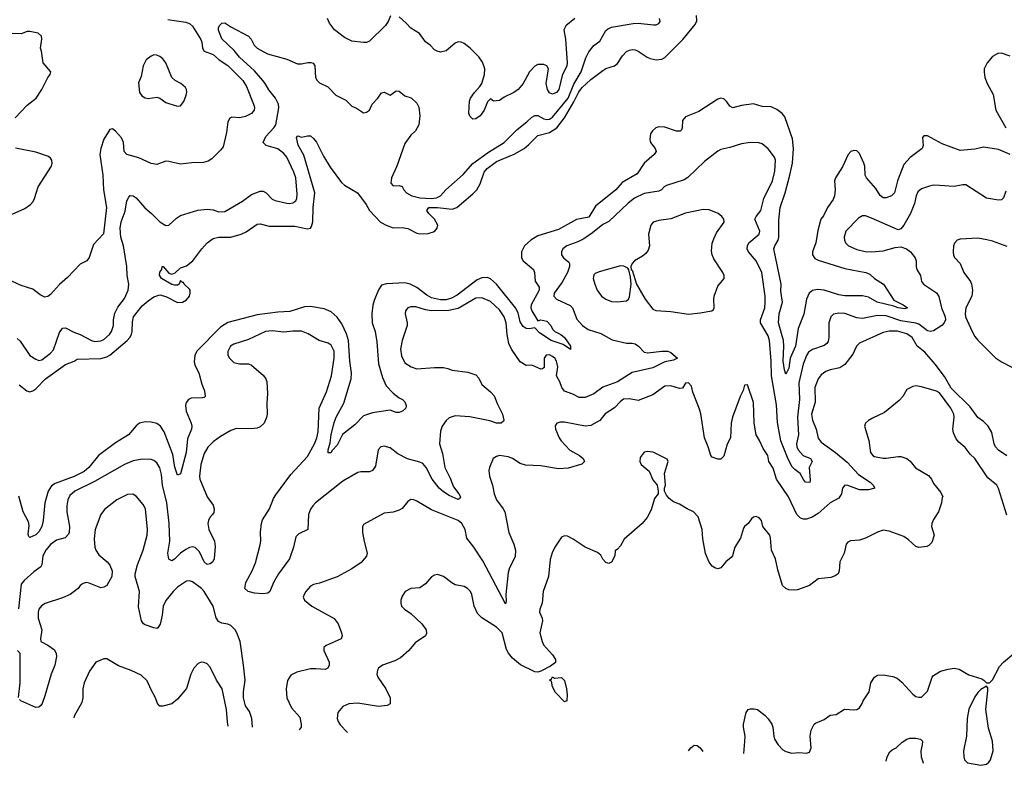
# Model space of a CAD drawing. Header units: inches. Extents: x 1694797 to 1849917, y 907313 to 1017959.
# Tile 34 of 256: x 1731720 to 1738390, y 912052 to 917102. Entities that reach past the tile are written whole.
import ezdxf

# ---------------------------------------------------------------- set-up
doc = ezdxf.new("R2010")
doc.units = ezdxf.units.IN
doc.header["$MEASUREMENT"] = 0
doc.layers.add('B7931', color=7, linetype='Continuous')

msp = doc.modelspace()

# ---------------------------------------------------------------- linework, layer by layer
at = {"layer": 'B7931', "color": 5}
for points, elevation in [([(1732724.3, 917104.3), (1732845.8, 917085.8), (1732870, 917075.3), (1732890, 917058), (1732947.2, 916967.2), (1732954.5, 916950), (1732959.1, 916910), (1732969.8, 916889.8), (1733030, 916866.6), (1733071.3, 916831.3), (1733130, 916792.9), (1733232.1, 916690), (1733257.2, 916650), (1733305.1, 916530), (1733311.1, 916510), (1733307.6, 916490), (1733290, 916467), (1733250, 916446.3), (1733210, 916438.5), (1733158, 916442), (1733143.9, 916436.1), (1733130.7, 916409.3), (1733121.9, 916338.1), (1733098.2, 916241.8), (1733081.3, 916218.7), (1733021, 916159), (1732996.2, 916143.8), (1732964.8, 916135.3), (1732886.8, 916133.2), (1732810, 916123.2), (1732730, 916142.4), (1732710, 916143), (1732650, 916120.4), (1732610, 916127), (1732526.6, 916166.6), (1732444.9, 916190), (1732427.9, 916210), (1732422.6, 916270), (1732410, 916302), (1732370, 916348), (1732350, 916362), (1732330, 916358.8), (1732290, 916293.4), (1732269.9, 916230.1), (1732263.7, 916190), (1732284.1, 916050), (1732289, 915950), (1732307.9, 915830), (1732288.7, 915651.3), (1732219.7, 915580.3), (1732190, 915492), (1732175.3, 915470), (1732130, 915446.8), (1732044.7, 915355.3), (1731990, 915308.8), (1731930, 915240.4), (1731910, 915228.2), (1731890, 915223), (1731858.3, 915238.3), (1731810, 915278), (1731730, 915302.6), (1731643.2, 915343.2)], 860), ([(1731702.8, 914942.8), (1731723.9, 914923.9), (1731788.2, 914828.2), (1731830, 914802.3), (1731850, 914794.9), (1731870, 914798), (1731930, 914844), (1731950, 914865.7), (1731990, 914983.8), (1732010, 915012.9), (1732030, 915016.1), (1732086.6, 914986.6), (1732130.7, 914970.7), (1732206.4, 914930), (1732230, 914923.5), (1732270, 914926.7), (1732290, 914936.5), (1732328.4, 914970), (1732343.1, 914990), (1732356.8, 915030), (1732356.2, 915070), (1732365.3, 915114.7), (1732385.1, 915154.9), (1732430, 915214), (1732454.8, 915270), (1732458.6, 915310), (1732449.1, 915369.1), (1732446.1, 915430), (1732422.7, 915570), (1732406.1, 915630), (1732401.3, 915690), (1732406.5, 915733.5), (1732433.9, 915806.1), (1732444.9, 915875.1), (1732458.8, 915901.2), (1732469.7, 915910.3), (1732490, 915908.9), (1732510, 915896), (1732567.4, 915827.4), (1732613.1, 915790), (1732670, 915733.4), (1732710, 915708.8), (1732730, 915710.4), (1732781.4, 915758.6), (1732810, 915775.5), (1732927.6, 915812.4), (1732990, 915819.6), (1733030, 915813.8), (1733070, 915800.2), (1733110, 915802), (1733230, 915873.6), (1733290, 915917.3), (1733350, 915940.3), (1733370, 915941.1), (1733390, 915930.4), (1733430, 915886.7), (1733450, 915877.4), (1733530, 915859), (1733550, 915858.3), (1733570, 915861.7), (1733590, 915875.5), (1733596.8, 915890), (1733600.3, 915919.7), (1733589.8, 916030), (1733576.8, 916070), (1733529.9, 916170), (1733510, 916196), (1733470, 916228.2), (1733389, 916249), (1733369.7, 916270), (1733387, 916310), (1733442.7, 916370), (1733455, 916390), (1733474.8, 916505.2), (1733473.1, 916530), (1733452, 916570), (1733407.2, 916627.2), (1733383.2, 916670), (1733366.7, 916690), (1733310, 916754.6), (1733209.2, 916849.2), (1733173.8, 916893.8), (1733090, 916971.7), (1733067.8, 917030), (1733066.9, 917050), (1733074.9, 917065.1), (1733090, 917077.5), (1733110, 917080.2), (1733150, 917052.8), (1733270, 916990.3), (1733287.9, 916970), (1733309.1, 916930), (1733330, 916910.3), (1733398, 916870), (1733530, 916834), (1733602.6, 916802.6), (1733630, 916803.2), (1733673, 916813), (1733693, 916813), (1733707.5, 916807.5), (1733718.4, 916790), (1733724.4, 916710), (1733735.5, 916690), (1733750, 916675.5), (1733807.2, 916647.2), (1733860.7, 916590), (1733930, 916557.6), (1733970, 916516.4), (1734002, 916502), (1734050, 916470.5), (1734070, 916475.5), (1734089.7, 916490.4), (1734107.8, 916530), (1734145.6, 916570), (1734170, 916606.8), (1734190, 916610.6), (1734230, 916590.5), (1734270, 916620.4), (1734290, 916618.7), (1734330, 916587), (1734371.9, 916571.9), (1734410, 916536.3), (1734423.7, 916510), (1734430.3, 916450.3), (1734423.8, 916390), (1734402.4, 916350), (1734370, 916319.7), (1734330, 916263), (1734276, 916110), (1734239.4, 916030), (1734234, 915994), (1734250, 915976), (1734290, 915980.2), (1734310, 915972), (1734321.5, 915950), (1734339.7, 915930), (1734376.5, 915910), (1734430, 915895.4), (1734508.4, 915891.6), (1734544.3, 915895.8), (1734571.1, 915910), (1734607.1, 915950), (1734725.3, 916054.7), (1734790.9, 916129.1), (1734896.2, 916203.8), (1735003.1, 916270), (1735090, 916358.6), (1735156.1, 916410), (1735190, 916442.8), (1735210, 916453.6), (1735230, 916452.3), (1735270, 916430.2), (1735290, 916425.7), (1735310, 916428.1), (1735330, 916442.2), (1735434.7, 916570), (1735474.9, 916665.1), (1735523.2, 916750), (1735556.1, 916843.9), (1735575.1, 916884.9), (1735610, 916926.7), (1735650, 916955.8), (1735690, 917028.4), (1735701.4, 917038.6), (1735730, 917052.2), (1735875.2, 917075.3), (1735910, 917077.4), (1736013.1, 917066.9), (1736032, 917068), (1736050, 917076.3), (1736058, 917090), (1736055.1, 917110)], 840), ([(1731715.8, 914630), (1731767.8, 914587.8), (1731790, 914580.7), (1731810, 914587.6), (1731830, 914603), (1731895.5, 914670), (1732030, 914767.9), (1732089.4, 914790), (1732110, 914802.8), (1732270, 914806.6), (1732310, 914817.7), (1732331.4, 914830), (1732448.4, 914930), (1732465.6, 914950), (1732477.1, 914970), (1732481.8, 914990), (1732483.3, 915056.7), (1732491.6, 915090), (1732550, 915164.4), (1732590, 915199), (1732630, 915225), (1732670, 915238.7), (1732710, 915226.5), (1732790, 915186.4), (1732823.7, 915190), (1732850, 915205.6), (1732869.8, 915230), (1732876.1, 915250), (1732874.9, 915270), (1732870, 915278), (1732834.3, 915310), (1732830, 915321.2), (1732822.7, 915322.7), (1732810, 915335.3), (1732801, 915310), (1732790, 915304.5), (1732770, 915303.6), (1732750, 915308), (1732680.9, 915350), (1732667.5, 915372.5), (1732670, 915392), (1732682, 915410), (1732686, 915430), (1732692, 915430), (1732730, 915386), (1732750, 915378.8), (1732772.3, 915387.7), (1732810, 915421), (1732850, 915434.8), (1732892.2, 915467.8), (1732953, 915550), (1732990, 915590.3), (1733030, 915620.3), (1733069.8, 915630.2), (1733149.8, 915630.1), (1733220.9, 915650), (1733254.1, 915665.9), (1733330, 915718), (1733350, 915719.6), (1733410, 915703), (1733583.6, 915703.6), (1733670, 915686.5), (1733690, 915690.4), (1733697.7, 915702.3), (1733705.9, 915734.1), (1733708, 915830), (1733718.5, 915930), (1733644.6, 916184.6), (1733606.8, 916253.2), (1733596.4, 916303.6), (1733604.7, 916315.3), (1733630, 916306), (1733670, 916316), (1733690, 916314.8), (1733710, 916298), (1733730, 916271.8), (1733777.2, 916177.2), (1733823.3, 916103.3), (1733899.2, 915999.2), (1733920.5, 915980.4), (1734009.4, 915929.4), (1734068.2, 915850), (1734090.3, 915810), (1734164.9, 915730), (1734202.4, 915710), (1734250, 915693.4), (1734310, 915694.2), (1734350, 915688.8), (1734410, 915656.8), (1734430, 915651.3), (1734486.5, 915653.5), (1734530, 915666.8), (1734548.8, 915690), (1734553.7, 915710), (1734530.5, 915750), (1734491.5, 915790), (1734479.3, 915810), (1734490.7, 915829.3), (1734550, 915830.1), (1734650, 915819.2), (1734681, 915830), (1734790, 915922.4), (1734816.2, 915950), (1734840.1, 915990), (1734866, 916070), (1734885.9, 916094.1), (1734950, 916141.2), (1735070, 916191.3), (1735137.4, 916230), (1735170, 916255.7), (1735230, 916318.6), (1735310, 916338.7), (1735358.7, 916370), (1735410, 916438.4), (1735474.4, 916545.6), (1735507.5, 916612.5), (1735530, 916642.1), (1735590, 916696.8), (1735670, 916758.8), (1735690, 916771.8), (1735750, 916789.4), (1735770, 916805), (1735802.9, 916857.1), (1735830, 916885.5), (1735850, 916896.2), (1735870, 916900.2), (1735890, 916897.8), (1735910.4, 916890), (1735970, 916847.6), (1735990, 916839.6), (1736031.3, 916831.3), (1736070, 916834.7), (1736090, 916846), (1736212.7, 916967.3), (1736296.9, 917070), (1736306.2, 917093.8), (1736305.6, 917130)], 820), ([(1734232, 917128), (1734216.9, 917090), (1734197.2, 917062.8), (1734090, 916956.5), (1734070, 916947.8), (1734050, 916946.5), (1733970, 916957.1), (1733920.6, 916980.6), (1733852.8, 917032.8), (1733819.6, 917079.6), (1733805.7, 917110)], 860), ([(1735479.7, 917110), (1735419.8, 917060.2), (1735405.7, 917034.3), (1735417.3, 916970), (1735428.8, 916810), (1735425.8, 916790), (1735395, 916725), (1735372, 916630), (1735356.4, 916610), (1735330, 916596.9), (1735310, 916605.7), (1735296.1, 916630), (1735286.4, 916670), (1735301.3, 916770), (1735290.5, 916790), (1735270, 916799.5), (1735230, 916798.7), (1735210, 916788.4), (1735174.7, 916750), (1735130.7, 916669.3), (1735096.3, 916630), (1735067, 916610), (1735001.8, 916578.2), (1734970, 916554.4), (1734930.6, 916550.6), (1734910, 916566), (1734890, 916546), (1734866, 916490), (1734840.5, 916450), (1734810, 916430.4), (1734790, 916428.5), (1734768.9, 916448.9), (1734763.8, 916470), (1734766.3, 916550), (1734774, 916570), (1734800.4, 916610), (1734838, 916650), (1734850.5, 916670), (1734869.1, 916730.9), (1734871.7, 916770), (1734855, 916815), (1734830.2, 916850.2), (1734772.2, 916910), (1734730, 916940.4), (1734710, 916950.4), (1734690, 916952.4), (1734670, 916942), (1734610, 916890.6), (1734570, 916882), (1734548, 916888), (1734530, 916898.8), (1734500.7, 916930), (1734470, 916953), (1734428.9, 917008.9), (1734370, 917043.7), (1734339, 917079), (1734290, 917120.4)], 860), ([(1731690, 916437.2), (1731770, 916524), (1731830.7, 916570), (1731870.7, 916630), (1731910.7, 916710), (1731927.3, 916730), (1731930.6, 916750), (1731878.4, 916810), (1731868, 916888), (1731860.7, 916910), (1731870.7, 916970), (1731867.3, 916990), (1731844.7, 917010), (1731790, 917022), (1731770, 917021.1), (1731730, 917007.2), (1731670, 917008.5)], 860), ([(1738430, 916855.9), (1738370, 916875), (1738346.3, 916873.7), (1738310, 916852.2), (1738274.7, 916810), (1738254.7, 916770), (1738252.6, 916750), (1738259, 916710), (1738274.7, 916670), (1738314.6, 916594.6), (1738332.3, 916490), (1738400.2, 916370)], 820), ([(1738430.8, 916190), (1738350, 916223), (1738250, 916238.4), (1738190, 916224.2), (1738090, 916216.4), (1737970, 916260.5), (1737870, 916314.7), (1737843.8, 916316.2), (1737834.8, 916305.2), (1737840.5, 916250), (1737833.4, 916230), (1737752, 916168), (1737710, 916120.7), (1737666.3, 916010), (1737647.1, 915930), (1737626.7, 915910), (1737590, 915896.2), (1737575.9, 915895.9), (1737570, 915896.1), (1737550, 915912.4), (1737519.1, 915959.1), (1737457.1, 916030), (1737447.6, 916050), (1737444.5, 916110), (1737438.9, 916130), (1737410, 916195.8), (1737390, 916213.2), (1737370, 916216.8), (1737350, 916208.6), (1737332.4, 916190), (1737293.9, 916106.1), (1737245.6, 916030), (1737240.6, 916010), (1737243.8, 915950), (1737239.4, 915910), (1737230, 915885.1), (1737191.6, 915830), (1737165.5, 915774.5), (1737146.7, 915750), (1737125.8, 915674.2), (1737112.3, 915590), (1737090.1, 915530), (1737090.1, 915510), (1737105.7, 915485.7), (1737130, 915474.4), (1737310, 915418.1), (1737451, 915391), (1737479.6, 915379.6), (1737510, 915349.3), (1737572.7, 915310), (1737642.6, 915202.6), (1737706, 915170), (1737733.4, 915150), (1737716, 915144), (1737670.1, 915149.9), (1737642.3, 915162.3), (1737529.6, 915189.6), (1737470, 915221.8), (1737430, 915231.7), (1737310, 915231.5), (1737270, 915239.2), (1737170, 915270.4), (1737125.1, 915274.9), (1737090, 915268.2), (1737068.7, 915250), (1737050.8, 915210), (1737031.8, 915108.2), (1736993.2, 915010), (1736974.8, 914890), (1736940.4, 914810), (1736930, 914740.9), (1736910, 914700.9), (1736900.3, 914730), (1736892.7, 914790), (1736896.9, 914890), (1736893.5, 914930), (1736860.7, 915050), (1736865.4, 915110), (1736888.5, 915190), (1736876.8, 915263.2), (1736877.4, 915310), (1736828.1, 915550), (1736834.9, 915570), (1736858.5, 915610), (1736863.5, 915630), (1736863.4, 915743.4), (1736870.7, 915830), (1736904.8, 915930), (1736938.1, 916050), (1736954.4, 916130), (1736962.1, 916230), (1736956, 916296), (1736903.3, 916443.3), (1736885.6, 916465.6), (1736850, 916494.3), (1736810, 916511), (1736750, 916515.1), (1736690, 916531.1), (1736610, 916521.1), (1736550, 916505.6), (1736530, 916517), (1736510, 916546.6), (1736490, 916566.6), (1736470, 916569.6), (1736450, 916563), (1736320.2, 916479.8), (1736230, 916444), (1736210, 916419.3), (1736208.7, 916370), (1736203.9, 916356.1), (1736193.4, 916346.6), (1736170, 916347.4), (1736090, 916374.7), (1736050, 916376), (1736030, 916369.8), (1736006.9, 916350), (1735994.4, 916330), (1735989.2, 916290), (1735994, 916270), (1736026, 916230), (1736031.2, 916210), (1736017.8, 916190), (1735950.5, 916129.5), (1735903, 916057), (1735801.4, 915998.6), (1735757.5, 915950), (1735621.4, 915838.6), (1735574.6, 915765.4), (1735492.1, 915747.9), (1735370, 915680.4), (1735230, 915638.9), (1735182.9, 915610), (1735140.7, 915570), (1735120.1, 915530), (1735119.2, 915490), (1735130.2, 915470), (1735199.7, 915410), (1735208.4, 915390), (1735211.8, 915331.8), (1735238.4, 915290), (1735238.7, 915270), (1735185.1, 915170), (1735182.9, 915150), (1735189.4, 915129.4), (1735230, 915062.8), (1735251.4, 915068.6), (1735290, 915059.7), (1735318, 915030), (1735330, 915007), (1735345.7, 914990), (1735386.5, 914970), (1735410, 914950.2), (1735451.4, 914890), (1735451.8, 914868.2), (1735401.2, 914901.2), (1735320.8, 914930), (1735241.4, 914981.4), (1735210, 915015.1), (1735171.8, 915008.2), (1735150, 915009.8), (1735130, 915024.8), (1735110, 915056), (1735095.9, 915115.9), (1735078.9, 915150), (1734950, 915311.6), (1734910, 915346.8), (1734890, 915355.4), (1734850, 915353.2), (1734819.5, 915340.5), (1734684, 915236), (1734645, 915215), (1734610, 915204.7), (1734570, 915205.2), (1734510, 915219.1), (1734477.5, 915237.5), (1734410, 915288.8), (1734366.3, 915310), (1734330, 915320.9), (1734205.9, 915314.1), (1734170, 915304.7), (1734150, 915271.8), (1734120.7, 915199.2), (1734111.5, 915168.5), (1734104.8, 915110), (1734108.7, 915050), (1734127.8, 914990), (1734139.3, 914919.3), (1734150.7, 914770.7), (1734178.4, 914678.4), (1734203.1, 914623.1), (1734250, 914571.8), (1734290, 914541.6), (1734313.4, 914530), (1734330, 914513.4), (1734339.3, 914490), (1734335.5, 914470), (1734313.4, 914450), (1734290, 914440.9), (1734270, 914442.7), (1734230, 914457.6), (1734110, 914440.3), (1734050, 914419.8), (1733990, 914357.2), (1733907.6, 914292.4), (1733870, 914220.7), (1733836.1, 914183.9), (1733829, 914169), (1733810, 914168), (1733809.5, 914189.5), (1733823.9, 914236.1), (1733829.9, 914290), (1733850, 914373), (1733864.3, 914410), (1733915.7, 914504.3), (1733966.5, 914670), (1733968.7, 914710), (1733956.6, 914790), (1733948.7, 914930), (1733935.1, 914975.1), (1733901.3, 915041.3), (1733870, 915087.2), (1733830, 915124), (1733783.3, 915143.3), (1733690, 915159.1), (1733650, 915158.1), (1733550, 915124.9), (1733470, 915121.3), (1733330, 915103.8), (1733130, 915051.4), (1733080.8, 915019.2), (1732921.7, 914858.3), (1732906.5, 914830), (1732903.2, 914783.2), (1732910, 914758), (1732934.3, 914710), (1732954.4, 914634.4), (1732972, 914588), (1732977.1, 914550), (1732970, 914542.9), (1732959, 914541), (1732882, 914538), (1732863.7, 914530), (1732847.5, 914510), (1732843, 914490), (1732847.1, 914450), (1732882, 914370), (1732885.6, 914350), (1732883.8, 914330), (1732855.9, 914264.1), (1732847.8, 914170), (1732810, 914026.6), (1732790, 914017), (1732771.3, 914071.3), (1732756.7, 914156.7), (1732698.6, 914310), (1732674, 914350), (1732650, 914367.6), (1732610, 914376.2), (1732570, 914378.2), (1732531.3, 914368.7), (1732509.2, 914350.8), (1732458, 914290), (1732370, 914237.3), (1732254.7, 914150), (1732188.9, 914070), (1732157.2, 914042.8), (1732090, 914008.4), (1731959.4, 913960.6), (1731935.1, 913944.9), (1731913.7, 913910), (1731891, 913830), (1731878.9, 913710), (1731870.2, 913670), (1731850, 913634.5), (1731830, 913612.3), (1731790, 913595.3), (1731782, 913602), (1731778, 913618), (1731783.3, 913676.7), (1731781, 913701), (1731744.2, 913770), (1731714.7, 913874.7)], 820), ([(1731670, 915784.7), (1731755.9, 915824.1), (1731792.7, 915850), (1731810.4, 915870), (1731820.4, 915890), (1731844.9, 915970), (1731934.9, 916110), (1731939.5, 916130), (1731937.4, 916150), (1731930, 916164.9), (1731916.2, 916176.2), (1731830, 916204.2), (1731692.7, 916232.7)], 860), ([(1738400.3, 915939.7), (1738385.1, 915894.9), (1738370, 915882.9), (1738350, 915879.7), (1738270, 915894.3), (1738130, 915982.7), (1738110, 915984.7), (1738050, 915971.8), (1737950, 915979.8), (1737910, 915980.4), (1737884.3, 915975.7), (1737830, 915956.8), (1737804.2, 915935.8), (1737793, 915910), (1737781.8, 915858.2), (1737754.3, 915790), (1737710.1, 915709.9), (1737690, 915684.7), (1737670, 915678.9), (1737490, 915758.8), (1737450, 915772.8), (1737430, 915773.3), (1737402.6, 915757.4), (1737317.2, 915670), (1737305.6, 915630), (1737306.8, 915610), (1737314.5, 915590), (1737334.4, 915570), (1737390, 915545.2), (1737446.9, 915533.1), (1737490.2, 915530.2), (1737570, 915536.8), (1737650, 915559.1), (1737690, 915564.4), (1737728.2, 915550), (1737755.3, 915530), (1737787.2, 915490), (1737792, 915470), (1737792, 915430), (1737797.6, 915410), (1737821.3, 915370), (1737828.4, 915330), (1737842.4, 915310), (1737930, 915252.8), (1737946.3, 915226.3), (1737965.4, 915150), (1737990.2, 915090), (1737991.7, 915070), (1737983.5, 915050), (1737966.1, 915030), (1737910, 914995.2), (1737890, 914991), (1737870, 914994.6), (1737810, 915039.3), (1737790, 915047.7), (1737690, 915063.5), (1737590, 915097.1), (1737530, 915099.3), (1737430, 915077.9), (1737390, 915083.9), (1737310, 915111.4), (1737270, 915115.3), (1737232.6, 915107.4), (1737214, 915090), (1737201.3, 915050), (1737202, 914950), (1737196.7, 914923.3), (1737188.9, 914910), (1737170, 914896.5), (1737090, 914868.3), (1737064, 914850), (1737050, 914828.3), (1737026.5, 914770), (1736998.4, 914641.6), (1737001.9, 914530), (1736989.2, 914410), (1736996.6, 914290), (1736982.5, 914230), (1736983.9, 914210), (1736993.7, 914190), (1737026.9, 914150), (1737076.3, 914130), (1737088.8, 914110), (1737068, 914070), (1737076, 913984), (1737072.9, 913967.1), (1737044.2, 913970), (1737030, 913987.1), (1737008, 914028), (1736970, 914056.2), (1736953.9, 914073.9), (1736926.7, 914126.7), (1736876.7, 914250), (1736854.1, 914374.1), (1736846.8, 914493.2), (1736812, 914690), (1736810.7, 914790), (1736800.2, 914930), (1736790, 914961.7), (1736739.4, 915050), (1736739.3, 915070), (1736767.6, 915150), (1736770.7, 915190), (1736770.6, 915230), (1736748, 915390), (1736709.9, 915469.9), (1736657.6, 915530), (1736648, 915550), (1736649.7, 915570), (1736659.6, 915590), (1736729.7, 915650.3), (1736734.3, 915670), (1736700.3, 915750), (1736709.7, 915770), (1736740.3, 915810), (1736761.6, 915890), (1736820.2, 916010), (1736835.3, 916075.3), (1736839.8, 916150), (1736832.4, 916170), (1736790, 916228.2), (1736750, 916261), (1736727.9, 916267.9), (1736670.2, 916269.8), (1736610, 916260.3), (1736530, 916235.7), (1736470, 916223.1), (1736448.7, 916211.3), (1736359.2, 916140.8), (1736245.9, 916034.1), (1736221.6, 916018.4), (1736101.5, 915978.5), (1736086, 915970), (1736068, 915950), (1736050, 915941), (1735950, 915924.5), (1735886, 915894), (1735841.1, 915858.9), (1735710, 915736.2), (1735670, 915714.3), (1735601, 915659), (1735541, 915619), (1735501.5, 915598.5), (1735426, 915570), (1735399.3, 915550), (1735390.4, 915530), (1735391.3, 915508.7), (1735404.4, 915490), (1735439.6, 915459.6), (1735444.4, 915450), (1735444.4, 915430), (1735431.4, 915390), (1735395.5, 915324.5), (1735340.2, 915250), (1735338, 915230), (1735357, 915210), (1735450, 915166.7), (1735464.2, 915150), (1735494.9, 915074.9), (1735532.6, 915030), (1735570, 915003.8), (1735656.9, 914976.9), (1735734.5, 914934.5), (1735830, 914911.2), (1735870, 914911), (1735890, 914905.8), (1735912.9, 914890), (1735950, 914850.3), (1735975.1, 914844.9), (1736070, 914857.6), (1736110, 914857.6), (1736130, 914848.2), (1736177.3, 914810), (1736150, 914796.2), (1736090, 914784.1), (1736010, 914744.5), (1735868.2, 914711.8), (1735770, 914649.2), (1735670, 914612.9), (1735610, 914567.2), (1735550, 914543.5), (1735510, 914544.4), (1735466.6, 914566.6), (1735410, 914587), (1735392.4, 914610), (1735378.7, 914650), (1735357, 914690), (1735365.5, 914750), (1735356.5, 914790), (1735344.4, 914810), (1735330, 914821.7), (1735310, 914831.5), (1735286.7, 914830), (1735272.9, 914810), (1735273.3, 914746.7), (1735262.5, 914737.5), (1735250, 914735.6), (1735190, 914762), (1735150, 914760.9), (1735110, 914785.1), (1735051.5, 914870), (1735034.8, 914910), (1735022.4, 914970), (1735014.7, 915050), (1735001.2, 915090), (1734970, 915137.8), (1734910, 915194.4), (1734850, 915218.7), (1734810, 915215.4), (1734690, 915146.6), (1734628.2, 915131.8), (1734510, 915129.8), (1734470, 915136.5), (1734403.6, 915156.4), (1734370, 915156.9), (1734349.1, 915150.9), (1734332.7, 915130), (1734330.4, 915110), (1734344.7, 915050), (1734343.9, 915030), (1734311.1, 914930), (1734299.7, 914870), (1734305.9, 914825.9), (1734330, 914778.4), (1734371.2, 914751.2), (1734410, 914738.5), (1734530, 914747.6), (1734590, 914747.4), (1734620.6, 914740.6), (1734650, 914727.4), (1734755.8, 914715.8), (1734810, 914697.1), (1734830, 914674), (1734850.3, 914630.3), (1734910, 914581.6), (1734934.8, 914554.8), (1734957.4, 914497.4), (1734991.5, 914430), (1735000.5, 914390), (1734997.3, 914382.7), (1734982, 914370), (1734950.3, 914369.7), (1734905.4, 914385.4), (1734770, 914413), (1734670, 914419.1), (1734630, 914406), (1734610, 914387.6), (1734581.7, 914350), (1734570, 914315.3), (1734563.2, 914230), (1734583.8, 914163.8), (1734600.6, 914070), (1734636.7, 913996.7), (1734659, 913939), (1734695.9, 913890), (1734705.3, 913870), (1734701.4, 913858.6), (1734690, 913853.3), (1734630, 913878.7), (1734590, 913904.5), (1734561.4, 913930), (1734513.4, 913990), (1734473.2, 914070), (1734450, 914096), (1734430, 914106.4), (1734348, 914128), (1734282.7, 914162.7), (1734230, 914203.5), (1734190, 914212.8), (1734167.3, 914210), (1734148.7, 914190), (1734130, 914079), (1734110.5, 914050), (1734090, 914039.7), (1734030, 914039.7), (1734010, 914034.7), (1733910, 913976.8), (1733724.9, 913830), (1733705.7, 913810), (1733690, 913786.6), (1733676.1, 913750), (1733672.2, 913650), (1733610, 913619.7), (1733590, 913599.5), (1733575.6, 913530), (1733549, 913450), (1733473.1, 913350), (1733439.6, 913290), (1733415.8, 913230), (1733401, 913219), (1733367.3, 913212.7), (1733310, 913218.6), (1733268.8, 913228.8), (1733246, 913250), (1733251.8, 913290), (1733295, 913370), (1733316.8, 913423.2), (1733350, 913544.9), (1733353.6, 913570), (1733351.1, 913631.1), (1733357.2, 913690), (1733365.6, 913714.4), (1733412.1, 913790), (1733440.5, 913859.5), (1733455.5, 913884.5), (1733557.9, 914022.1), (1733670, 914144.6), (1733717.3, 914230), (1733733.2, 914270), (1733741.9, 914310), (1733749, 914470), (1733798.4, 914581.6), (1733831.9, 914690), (1733849.8, 914809.8), (1733850, 914857.2), (1733830, 914897.4), (1733810, 914911), (1733749.1, 914929.1), (1733674.9, 914974.9), (1733630, 914992.3), (1733570, 914993.7), (1733510, 914984.8), (1733430, 914995), (1733384.9, 914990), (1733270, 914935.8), (1733170, 914904.2), (1733148.4, 914890), (1733130, 914854), (1733130.5, 914830), (1733140.5, 914810), (1733170, 914780.7), (1733210, 914770.5), (1733270, 914770.4), (1733290, 914761.3), (1733371.8, 914691.8), (1733388.2, 914670), (1733394.4, 914650), (1733398.4, 914570), (1733394.2, 914505.8), (1733396, 914430), (1733392.4, 914407.6), (1733375.3, 914370), (1733350, 914344.2), (1733330, 914336.3), (1733289, 914331), (1733190, 914333.1), (1733150, 914320.9), (1733080.7, 914279.3), (1733030, 914242.2), (1732993.6, 914206.3), (1732970, 914164.5), (1732947.8, 914090), (1732938.2, 914010), (1732939.7, 913990), (1732990.3, 913870), (1733030, 913813.4), (1733037.4, 913790), (1733034.5, 913765.5), (1733026.7, 913750), (1733008.7, 913731.3), (1732998.2, 913710), (1732994.5, 913690), (1733001.1, 913650), (1733039.5, 913570), (1733044.7, 913535.3), (1733038.4, 913450), (1733027.7, 913430), (1733010, 913416.2), (1732990, 913411.8), (1732970, 913429.6), (1732938.7, 913498.7), (1732910, 913527.8), (1732890, 913532.4), (1732870, 913528.2), (1732845.4, 913514.6), (1732810.6, 913489.4), (1732770, 913448.3), (1732750, 913437.6), (1732730, 913449.3), (1732723.1, 913490), (1732737.7, 913570), (1732732.5, 913690), (1732716.7, 913830), (1732688.5, 913950), (1732681.8, 914021.8), (1732670, 914067.8), (1732650, 914102), (1732630, 914116.5), (1732610, 914122.9), (1732550, 914125.7), (1732490, 914113.8), (1732430, 914090.7), (1732225.9, 913974.1), (1732093.4, 913910), (1732059.4, 913880.6), (1732045.5, 913850), (1732039.8, 913810), (1732040.6, 913770), (1732057.5, 913670), (1732055.6, 913630), (1732050, 913617.6), (1732027.7, 913592.3), (1731970, 913577.1), (1731930, 913547.8), (1731898.4, 913510), (1731876, 913470), (1731871.1, 913410), (1731863.8, 913396.2), (1731816.9, 913363.1), (1731750, 913305.1), (1731730, 913279.6), (1731712.7, 913112.7)], 840), ([(1738410, 915565.4), (1738310, 915602.2), (1738271.8, 915611.8), (1738210, 915623.5), (1738090, 915615.1), (1738070, 915609.3), (1738052.1, 915587.9), (1738045.7, 915570), (1738042.6, 915530), (1738045.9, 915505.9), (1738054.4, 915490), (1738091.2, 915451.2), (1738116, 915390), (1738161.1, 915330), (1738168.8, 915310), (1738174.9, 915270), (1738170.3, 915230), (1738129.4, 915150.6), (1738124.3, 915110), (1738127.8, 915090), (1738172, 914990), (1738190, 914956.5), (1738210, 914931.2), (1738330, 914811.9), (1738370, 914783.9), (1738446, 914746)], 860), ([(1738408.1, 914148.1), (1738350, 914187.1), (1738330, 914209.7), (1738321, 914230), (1738306.1, 914306.1), (1738279.8, 914350), (1738250, 914379.8), (1738210, 914408.5), (1738159.2, 914479.2), (1738030, 914607.5), (1737985, 914685), (1737921.9, 914770), (1737850.6, 914850), (1737800.5, 914890), (1737765.3, 914950), (1737730, 914974), (1737667.5, 914992.5), (1737610, 914992.5), (1737570, 914983.9), (1737409.4, 914910.6), (1737388.7, 914891.3), (1737363.5, 914836.5), (1737310, 914766.6), (1737275.4, 914744.6), (1737210, 914729.8), (1737181.5, 914718.5), (1737150, 914697.7), (1737128.4, 914670), (1737107.4, 914610), (1737108.1, 914511.9), (1737083.9, 914430), (1737091.7, 914390), (1737115, 914330), (1737128.1, 914268.1), (1737150, 914240.7), (1737247.1, 914170), (1737324.9, 914104.9), (1737401.2, 914021.2), (1737481.3, 913970), (1737502.4, 913950), (1737514, 913930), (1737470, 913918), (1737410, 913918.4), (1737330, 913948.3), (1737310, 913949.5), (1737294.4, 913930), (1737286.3, 913890), (1737270, 913861.6), (1737210, 913829.7), (1737130, 913757.6), (1737087.4, 913732.6), (1737050, 913719.6), (1737030, 913718.4), (1737010, 913727), (1736984.4, 913750), (1736927.8, 913870), (1736846.9, 913990), (1736823.9, 914063.9), (1736795.8, 914110), (1736787.6, 914150), (1736757.3, 914197.3), (1736732.4, 914252.4), (1736708.7, 914290), (1736696, 914370), (1736690.9, 914510), (1736650, 914628), (1736630, 914626), (1736622, 914590), (1736601.6, 914550), (1736548.4, 914410), (1736540.4, 914370), (1736535.5, 914270), (1736513.3, 914226.7), (1736490, 914145.2), (1736470, 914126), (1736450, 914126.6), (1736410, 914139.3), (1736402.9, 914150), (1736383.8, 914210), (1736358.2, 914270), (1736333.4, 914433.4), (1736324.8, 914464.8), (1736280.4, 914580.4), (1736270, 914619.3), (1736250, 914642.9), (1736230, 914639.3), (1736210, 914606), (1736190, 914604.7), (1736130, 914621.6), (1736090, 914619.3), (1736010, 914561.5), (1735910, 914523), (1735850, 914534), (1735810, 914531.1), (1735790, 914516.3), (1735750, 914474.3), (1735686.3, 914433.7), (1735650, 914387.6), (1735590, 914352.6), (1735550, 914349.7), (1735410, 914376.3), (1735383.7, 914376.3), (1735358, 914370), (1735347.5, 914352.5), (1735350.5, 914330), (1735374.6, 914270), (1735387.4, 914250), (1735447.4, 914187.4), (1735513.4, 914150), (1735537.3, 914130), (1735546, 914110), (1735527.7, 914092.3), (1735435.5, 914064.5), (1735370, 914061.2), (1735250, 914080.3), (1735146, 914086), (1735110, 914097.4), (1735059.5, 914130), (1735030, 914142.6), (1734970, 914149.7), (1734950, 914144.2), (1734928.4, 914130), (1734902.4, 914070), (1734898.4, 914050), (1734901.7, 914010), (1734922, 913950), (1734935.3, 913890), (1734950.3, 913850), (1734996, 913790), (1735006.3, 913770), (1735033.1, 913630), (1735067.9, 913550), (1735079.1, 913510), (1735075.6, 913464.4), (1735037.3, 913390), (1735030, 913359), (1735014, 913210), (1735014.9, 913165.1), (1735010, 913146.6), (1734857.4, 913437.5), (1734796.9, 913530), (1734750, 913589.6), (1734736.8, 913650), (1734716.2, 913690), (1734689.7, 913710), (1734510, 913781.6), (1734410, 913840.5), (1734390, 913849.6), (1734370, 913852.3), (1734350, 913839.3), (1734310, 913792.7), (1734290, 913780.9), (1734250, 913766.6), (1734190, 913759.5), (1734050, 913684), (1734043, 913670), (1734041.3, 913630), (1734052.8, 913567.2), (1734074.9, 913490), (1734070.2, 913469.8), (1734034.1, 913425.9), (1733970, 913382.6), (1733870, 913327.8), (1733750, 913285.6), (1733710, 913276.2), (1733690, 913265.1), (1733659.5, 913230), (1733646.4, 913210), (1733640.5, 913190), (1733650.4, 913170.4), (1733699.3, 913130), (1733850, 913047.7), (1733877.1, 913010), (1733900.5, 912950), (1733904, 912930), (1733898.8, 912910), (1733796.1, 912863.9), (1733780.7, 912850), (1733781.3, 912830), (1733815.6, 912750), (1733816, 912730), (1733807.7, 912710), (1733790, 912700.5), (1733726.8, 912706.8), (1733690, 912705.3), (1733596.9, 912683.1), (1733557.8, 912662.2), (1733534.2, 912625.8), (1733525.6, 912570), (1733530.2, 912510), (1733562.2, 912442.2), (1733617.3, 912377.3), (1733627.6, 912330), (1733626.4, 912310), (1733612.7, 912292.7)], 860), ([(1738407.3, 913747.3), (1738350, 913927.3), (1738338.4, 913950), (1738279, 913999), (1738189.8, 914129.8), (1738159.6, 914159.6), (1738125.2, 914205.2), (1738081, 914241), (1738063.4, 914263.4), (1738045.1, 914305.1), (1738040.8, 914330), (1738050.7, 914410), (1738048.9, 914430), (1738027.9, 914470), (1737950, 914574), (1737930, 914586.5), (1737830, 914616), (1737790, 914621.6), (1737770, 914618.4), (1737730, 914597), (1737701.6, 914550), (1737677.4, 914522.6), (1737578.5, 914441.4), (1737496.5, 914403.5), (1737470, 914386.6), (1737450.7, 914370), (1737444, 914350), (1737472.9, 914252.9), (1737483.1, 914170), (1737499.3, 914150), (1737510, 914143.6), (1737570, 914132.8), (1737590, 914131.5), (1737670, 914143.7), (1737690, 914143.1), (1737730, 914130.4), (1737752.4, 914112.4), (1737787.7, 914067.7), (1737875.6, 914015.6), (1737896.3, 913990), (1737910, 913961), (1737961, 913901), (1737974, 913870), (1737970, 913866), (1737965.5, 913830), (1737943.7, 913770), (1737910, 913717), (1737900.2, 913690), (1737897.2, 913670), (1737915.2, 913610), (1737898.8, 913561.2), (1737879.4, 913540.6), (1737865.9, 913534.1), (1737810, 913527.4), (1737790, 913535.1), (1737740.5, 913580.5), (1737710, 913601.1), (1737610, 913637.4), (1737570, 913644.2), (1737530, 913631.5), (1737450, 913591.3), (1737410, 913577.4), (1737347.6, 913572.4), (1737330, 913564.5), (1737318.4, 913550), (1737304.9, 913490), (1737277, 913430), (1737272.2, 913370), (1737264.9, 913350), (1737245.1, 913334.9), (1737215.9, 913324.1), (1737130, 913314.7), (1737070.2, 913269.8), (1736990, 913241.5), (1736970, 913238), (1736930, 913241.7), (1736910.8, 913250.8), (1736887.8, 913270), (1736856.3, 913376.3), (1736840.4, 913450), (1736813.3, 913510), (1736807.3, 913590), (1736802, 913610), (1736755.1, 913670), (1736745.2, 913710), (1736730, 913729), (1736710, 913737.2), (1736690, 913733.2), (1736677.5, 913722.5), (1736654.8, 913690), (1736630, 913669.3), (1736622.5, 913657.5), (1736602.6, 913590), (1736565.3, 913530), (1736547.9, 913472.1), (1736539.5, 913460.5), (1736504, 913430), (1736470, 913389), (1736450, 913384), (1736430, 913389), (1736410, 913402), (1736390, 913429), (1736366.7, 913486.7), (1736347.2, 913587.2), (1736342.7, 913650), (1736315.9, 913735.9), (1736285.1, 913770), (1736240.9, 913790), (1736190, 913821.6), (1736150, 913837), (1736119.6, 913859.6), (1736101.5, 913881.5), (1736089, 913909), (1736088, 913930), (1736094, 913950), (1736089.2, 914029.2), (1736114, 914110), (1736106.6, 914126.6), (1736012.1, 914172.1), (1735970, 914177), (1735950, 914172), (1735923.4, 914136.6), (1735920.5, 914110), (1735930.8, 914090), (1735983.8, 914043.8), (1736010, 913986), (1736038, 913950), (1736046, 913910), (1736044.7, 913890), (1736019.8, 913860.2), (1735998, 913782), (1735970.6, 913730), (1735937.3, 913690), (1735815.3, 913584.7), (1735790, 913539.3), (1735770, 913516), (1735754.4, 913505.6), (1735752, 913470), (1735730, 913429.2), (1735710, 913419.3), (1735690, 913427), (1735670, 913449.3), (1735656.3, 913476.3), (1735633.9, 913493.9), (1735550, 913529.6), (1735470, 913584.7), (1735430, 913604.5), (1735410, 913606.6), (1735390, 913597.2), (1735346, 913530), (1735327.7, 913492.2), (1735312.8, 913447.2), (1735302.6, 913330), (1735266.7, 913230), (1735260.3, 913150), (1735243.6, 913110), (1735240.9, 913090), (1735258.7, 913050), (1735262.6, 913030), (1735243.8, 912950), (1735258.7, 912890), (1735269.3, 912869.3), (1735330, 912799.5), (1735348.9, 912770), (1735350.4, 912749.6), (1735316.2, 912723.8), (1735250, 912689.7), (1735230, 912683.5), (1735210, 912686.3), (1735111.9, 912731.9), (1735058.8, 912778.8), (1735031.4, 912811.4), (1735017.4, 912837.4), (1734987.6, 912950), (1734950, 912987.7), (1734851.4, 913051.4), (1734821.4, 913081.4), (1734798, 913130), (1734783.5, 913210), (1734775.1, 913230), (1734754.5, 913250), (1734730, 913263.5), (1734670, 913275.6), (1734647.3, 913287.2), (1734590, 913331.8), (1734550, 913344.5), (1734530, 913340.9), (1734510.4, 913329.6), (1734470, 913281.2), (1734430, 913253.2), (1734370, 913249.2), (1734330.9, 913229.1), (1734310, 913198), (1734301, 913170), (1734301, 913150), (1734307.3, 913130), (1734326.8, 913110), (1734370, 913080.5), (1734444.9, 913010), (1734474, 912970), (1734475.9, 912944.1), (1734470, 912929), (1734399.2, 912880.8), (1734356.3, 912830), (1734299.3, 912780.7), (1734260.6, 912759.4), (1734178.8, 912730), (1734150.6, 912710), (1734142.9, 912697.1), (1734139.3, 912670), (1734146.7, 912650), (1734200.4, 912570), (1734230.3, 912510), (1734230, 912469.2), (1734210, 912458), (1734150, 912451.5), (1734010, 912472.9), (1733950, 912468), (1733909.2, 912450.8), (1733875.5, 912410), (1733870.5, 912370), (1733878, 912350), (1733890, 912327.3), (1733937.6, 912277.6), (1733939.2, 912275.2)], 880), ([(1733297.1, 912309.6), (1733292.3, 912370), (1733275.9, 912415.9), (1733250, 912454.5), (1733236, 912510), (1733235.2, 912550), (1733246.9, 912630), (1733235.3, 912730), (1733213.6, 912890), (1733192, 912950), (1733178.8, 912970), (1733150, 912999.3), (1733130, 913007.4), (1733090, 913014.3), (1733066.9, 913026.9), (1733051.8, 913051.8), (1733030.7, 913130.7), (1732970.9, 913230), (1732950.9, 913250), (1732890, 913295), (1732870, 913302), (1732850, 913298.5), (1732790, 913258), (1732760.2, 913230), (1732710, 913168.2), (1732692.1, 913130), (1732685.2, 913070), (1732671.3, 913008.7), (1732655.8, 912984.2), (1732650, 912979.5), (1732630, 912982.4), (1732570, 913003.6), (1732559.3, 913010), (1732544.5, 913030), (1732525.3, 913125.3), (1732530.8, 913230), (1732502.3, 913330), (1732503.1, 913350), (1732517.7, 913410), (1732557.7, 913510), (1732583.7, 913610), (1732585.6, 913650), (1732571.9, 913790), (1732557.7, 913817.7), (1732510, 913875.1), (1732487.6, 913887.6), (1732450, 913885.6), (1732379.1, 913850), (1732295.3, 913784.7), (1732269.3, 913750.7), (1732231.2, 913650), (1732225.7, 913585.7), (1732229.3, 913530), (1732235.3, 913510), (1732256.7, 913476.7), (1732313, 913430), (1732330, 913406.8), (1732346, 913370), (1732344.9, 913330), (1732310.7, 913270), (1732290, 913258), (1732270, 913254.5), (1732190, 913286.3), (1732170, 913289.6), (1732150, 913283.6), (1732130.3, 913269.7), (1732116.4, 913250), (1732061.3, 913210), (1732010, 913186), (1731892.3, 913147.7), (1731867.5, 913132.5), (1731850.2, 913109.8), (1731844.7, 913090), (1731846.2, 913050), (1731871.3, 912970), (1731861.6, 912910), (1731862.6, 912890), (1731910, 912866), (1731954.9, 912834.9), (1731968.2, 912810), (1731970.2, 912790.2), (1731959, 912730), (1731932.4, 912670), (1731890, 912522), (1731871.6, 912470), (1731862.4, 912457.6), (1731850, 912446.6), (1731830, 912444.4), (1731727.9, 912487.9), (1731717.8, 912497.8)], 860), ([(1731711.8, 912511.8), (1731724.4, 912610), (1731722.7, 912810), (1731706.3, 912830)], 860), ([(1733133.3, 912318.4), (1733126.9, 912346.9), (1733122, 912430), (1733092.1, 912570), (1733053.1, 912630), (1733010, 912718), (1732990, 912740.5), (1732970, 912749.6), (1732950, 912751.2), (1732930, 912742.4), (1732899.5, 912710), (1732878.9, 912670), (1732850, 912572.7), (1732790, 912499.3), (1732750.3, 912469.7), (1732690, 912452.3), (1732670, 912453.2), (1732653.2, 912470), (1732640.9, 912510), (1732610, 912562.7), (1732584.5, 912624.5), (1732543.9, 912663.9), (1732475.5, 912695.5), (1732390, 912726.9), (1732310, 912774.5), (1732290, 912774), (1732235.5, 912750), (1732192.2, 912690), (1732157.6, 912610), (1732147.2, 912570), (1732147.4, 912510), (1732141.4, 912478.6), (1732090, 912386), (1732085.9, 912374.5)], 880), ([(1736625, 912131.4), (1736633.1, 912213.1), (1736634, 912250), (1736622.9, 912310), (1736624.1, 912330), (1736640.5, 912410), (1736655.1, 912430), (1736670, 912434.2), (1736695.4, 912435.4), (1736719.1, 912430), (1736770, 912389.1), (1736790, 912366.7), (1736815.2, 912330), (1736822.2, 912310), (1736827.7, 912250), (1736833.6, 912230), (1736857.7, 912190), (1736890, 912157.4), (1736910, 912145.3), (1736950, 912135.6), (1736998.3, 912138.3), (1737050, 912134.4), (1737070, 912142), (1737082.6, 912170), (1737074.8, 912250), (1737080.8, 912290), (1737101.3, 912330), (1737110, 912338), (1737170, 912363.1), (1737210, 912392.7), (1737250, 912397.3), (1737307.7, 912432.3), (1737370, 912428), (1737390, 912430.5), (1737410, 912441.6), (1737427.6, 912470), (1737433.3, 912490), (1737474.7, 912550), (1737487, 912610), (1737511.5, 912650), (1737530, 912663.6), (1737570, 912664.6), (1737634.4, 912654.4), (1737663.6, 912643.6), (1737695.3, 912615.3), (1737770, 912534), (1737790, 912518.8), (1737810, 912514), (1737830, 912514.8), (1737870, 912554.8), (1737901.1, 912650), (1737910, 912661.3), (1737958, 912690), (1738010, 912704.2), (1738050, 912711.1), (1738084.5, 912704.5), (1738150, 912666), (1738237.5, 912637.5), (1738252, 912630), (1738270, 912612), (1738290, 912611.3), (1738310, 912630.8), (1738358.3, 912721.7), (1738384.4, 912750), (1738454, 912810)], 880), ([(1737589.4, 912079.8), (1737597.3, 912110), (1737615.6, 912144.4), (1737630, 912158), (1737658, 912170), (1737698.4, 912210), (1737729.3, 912230), (1737750, 912235.8), (1737790, 912237), (1737822.8, 912230), (1737834.9, 912214.9), (1737834.4, 912190), (1737823.8, 912150), (1737827, 912110), (1737841.5, 912070), (1737842.4, 912066.2)], 860), ([(1736251.8, 912151.4), (1736267, 912170), (1736290, 912187.7), (1736310, 912185.5), (1736330, 912170.5), (1736347.2, 912146.3)], 880)]:
    msp.add_lwpolyline(points, dxfattribs=dict(at, elevation=elevation))
for points, elevation in [([(1732630, 916864), (1732610, 916855.3), (1732578, 916830), (1732556, 916790), (1732543.5, 916716.5), (1732526, 916674), (1732530.8, 916610), (1732547.3, 916587.3), (1732570, 916573.4), (1732590, 916568.5), (1732650, 916578), (1732670, 916570.6), (1732710, 916542), (1732730, 916533.4), (1732790, 916517.1), (1732810, 916519.1), (1732832.7, 916547.3), (1732847, 916590), (1732851.7, 916611.7), (1732849.5, 916630), (1732842.7, 916642.7), (1732812.3, 916670), (1732772.3, 916690), (1732749.7, 916709.7), (1732710, 916809), (1732690, 916836), (1732670, 916852.7), (1732650, 916861.2)], 880), ([(1736350, 915816.8), (1736230, 915790.9), (1736130, 915752.6), (1736050, 915742.2), (1736010.3, 915729.7), (1735994.9, 915710), (1735978.7, 915650), (1735986, 915570), (1735978.2, 915541.8), (1735961.8, 915518.2), (1735940, 915500), (1735884.4, 915470), (1735868.2, 915450), (1735860.7, 915430), (1735862, 915410), (1735870, 915404.7), (1735898.7, 915310), (1735956.9, 915210), (1736010, 915141.7), (1736030, 915132.9), (1736130, 915124.9), (1736250, 915108.7), (1736330, 915115.8), (1736409.3, 915130.7), (1736420.2, 915139.8), (1736425.2, 915150), (1736421.3, 915210), (1736424.2, 915230), (1736450, 915297.3), (1736492.3, 915350), (1736491.8, 915370), (1736483, 915390), (1736422.3, 915482.3), (1736410.6, 915510), (1736406.7, 915533.3), (1736412, 915588), (1736422.1, 915617.9), (1736440.9, 915659.1), (1736492, 915730), (1736489.5, 915750), (1736475.6, 915770), (1736452.6, 915790), (1736390, 915814.2)], 860), ([(1735790, 915434.7), (1735644.9, 915395.1), (1735617.5, 915382.5), (1735610, 915374), (1735605.5, 915350), (1735615.3, 915310), (1735632, 915270), (1735661.6, 915230), (1735690, 915208.9), (1735730, 915193.4), (1735770, 915190.4), (1735830, 915198.4), (1735844.5, 915210), (1735850, 915224.7), (1735862.4, 915310), (1735858, 915358), (1735847.5, 915407.5), (1735840.2, 915420.2), (1735813.7, 915433.7)], 860), ([(1735342, 912642), (1735390, 912646), (1735410, 912626), (1735424.4, 912570), (1735428, 912530), (1735426, 912490), (1735410, 912482.9), (1735350, 912545.1), (1735330, 912584), (1735322, 912622), (1735309.2, 912630), (1735322, 912638), (1735330, 912652)], 880), ([(1738270, 912588), (1738230, 912565.2), (1738210, 912545.2), (1738190, 912517.2), (1738150, 912433.2), (1738139.5, 912370), (1738133, 912250), (1738114.4, 912150), (1738114.9, 912110), (1738120.5, 912090), (1738141, 912070), (1738230, 912052.4), (1738270, 912060.5), (1738286.3, 912073.7), (1738296.2, 912090), (1738314.3, 912150), (1738310, 912215.3), (1738283.1, 912303.1), (1738264, 912430), (1738278.6, 912558.6), (1738278, 912578)], 880)]:
    msp.add_lwpolyline(points, close=True, dxfattribs=dict(at, elevation=elevation))

doc.saveas('drawing.dxf')
